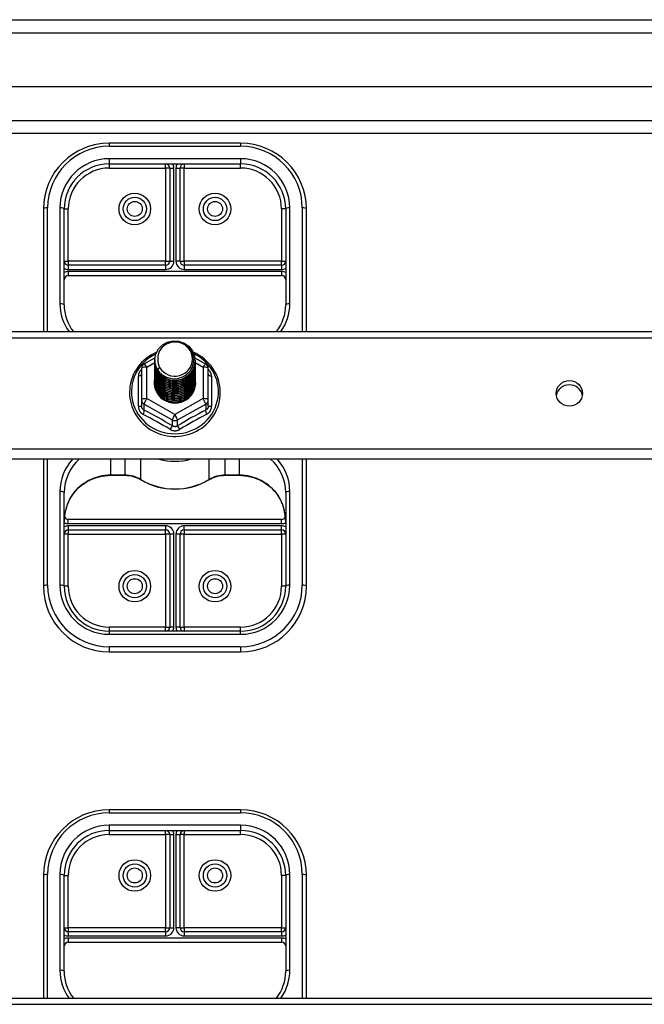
# Model space of a CAD drawing. Header units: inches. Extents: x 48.1 to 120.1, y 31.5 to 55.7.
# Tile 38 of 82: x 69.4 to 74.1, y 47.1 to 54.6. Entities that reach past the tile are written whole.
import ezdxf

# ---------------------------------------------------------------- set-up
doc = ezdxf.new("R2010")
doc.units = ezdxf.units.IN
doc.header["$MEASUREMENT"] = 0
doc.layers.add('Visible Edges(ANSI)', color=7, linetype='Continuous', lineweight=25)
doc.layers.add('Visible Tangent Edges(ANSI)', color=7, linetype='Continuous', lineweight=25)

msp = doc.modelspace()

# ---------------------------------------------------------------- linework, layer by layer
at = {"layer": 'Visible Edges(ANSI)'}
for p, q in [((48.1528, 54.601), (119.1877, 54.601)), ((119.3452, 54.0892), (48.7625, 54.0892)), ((119.1567, 53.7349), (48.951, 53.7349)), ((71.0538, 53.6611), (70.0538, 53.6611)), ((70.0538, 53.5036), (71.0538, 53.5036)), ((70.5145, 53.4721), (70.5145, 52.7639)), ((70.5932, 52.7639), (70.5932, 53.4721)), ((69.5538, 53.1611), (69.5538, 52.2275)), ((69.7113, 52.4318), (69.7113, 53.1611)), ((71.3963, 53.1611), (71.3963, 52.4318)), ((71.5538, 52.2275), (71.5538, 53.1611)), ((70.483, 52.7325), (69.7428, 52.7325)), ((71.3649, 52.7325), (70.6247, 52.7325)), ((69.7428, 52.6537), (71.3649, 52.6537)), ((64.5538, 52.2275), (118.5538, 52.2275)), ((70.3201, 51.9823), (70.401, 52.0275)), ((70.4003, 52.0125), (70.4003, 52.0129)), ((70.4003, 51.9999), (70.4003, 52.0003)), ((70.7058, 52.0279), (70.7876, 51.9823)), ((70.7074, 52.0062), (70.7074, 52.0066)), ((70.7074, 51.9937), (70.7074, 51.9941)), ((70.2999, 51.9479), (70.2999, 51.7083)), ((70.4003, 51.9874), (70.4003, 51.9878)), ((70.4003, 51.9748), (70.4003, 51.9753)), ((70.4003, 51.9623), (70.4003, 51.9627)), ((70.4003, 51.9498), (70.4003, 51.9502)), ((70.4003, 51.9372), (70.4003, 51.9376)), ((70.4003, 51.9247), (70.4003, 51.9251)), ((70.7074, 51.9811), (70.7074, 51.9815)), ((70.7074, 51.9686), (70.7074, 51.969)), ((70.7074, 51.956), (70.7074, 51.9564)), ((70.7074, 51.9435), (70.7074, 51.9439)), ((70.7074, 51.931), (70.7074, 51.9314)), ((70.7074, 51.9184), (70.7074, 51.9188)), ((70.8078, 51.7083), (70.8078, 51.9479)), ((70.4003, 51.9122), (70.4003, 51.9126)), ((70.4003, 51.8996), (70.4003, 51.9)), ((70.4003, 51.8871), (70.4003, 51.8875)), ((70.4003, 51.8745), (70.4003, 51.8749)), ((70.4003, 51.862), (70.4003, 51.8624)), ((70.4003, 51.8495), (70.4003, 51.8499)), ((70.7074, 51.9059), (70.7074, 51.9063)), ((70.7074, 51.8933), (70.7074, 51.8938)), ((70.7074, 51.8808), (70.7074, 51.8812)), ((70.7074, 51.8683), (70.7074, 51.8687)), ((70.7074, 51.8557), (70.7074, 51.8561)), ((70.7074, 51.8432), (70.7074, 51.8436)), ((70.4003, 51.8369), (70.4003, 51.8373)), ((70.2999, 51.7083), (70.2999, 51.6635)), ((70.5351, 51.6924), (70.5341, 51.6868)), ((70.8078, 51.6635), (70.8078, 51.7083)), ((118.5538, 51.2564), (64.5538, 51.2564)), ((69.5538, 51.2564), (69.5538, 50.291)), ((71.5538, 50.291), (71.5538, 51.2564)), ((70.0656, 51.1345), (70.1717, 51.1345)), ((70.9359, 51.1345), (71.042, 51.1345)), ((69.7113, 50.291), (69.7113, 51.0042)), ((71.3963, 51.0042), (71.3963, 50.291)), ((71.3649, 50.7984), (69.7428, 50.7984)), ((69.7428, 50.7196), (70.483, 50.7196)), ((70.6247, 50.7196), (71.3649, 50.7196)), ((70.5145, 50.6881), (70.5145, 49.98)), ((70.5932, 49.98), (70.5932, 50.6881)), ((71.0538, 49.9485), (70.0538, 49.9485)), ((70.0538, 49.791), (71.0538, 49.791)), ((71.0538, 48.5901), (70.0538, 48.5901)), ((70.0538, 48.4326), (71.0538, 48.4326)), ((70.5145, 48.4011), (70.5145, 47.6929)), ((70.5932, 47.6929), (70.5932, 48.4011)), ((69.5538, 48.0901), (69.5538, 47.1565)), ((69.7113, 47.3608), (69.7113, 48.0901)), ((71.3963, 48.0901), (71.3963, 47.3608)), ((71.5538, 47.1565), (71.5538, 48.0901)), ((70.483, 47.6615), (69.7428, 47.6615)), ((71.3649, 47.6615), (70.6247, 47.6615)), ((69.7428, 47.5827), (71.3649, 47.5827)), ((64.5538, 47.1565), (118.5538, 47.1565))]:
    msp.add_line(p, q, dxfattribs=at)
at = {"layer": 'Visible Edges(ANSI)', "flags": 128}
for points in [[(69.7113, 52.4318), (69.7124, 52.4045), (69.7159, 52.3774), (69.7215, 52.3506), (69.7293, 52.3243), (69.7394, 52.2987), (69.7515, 52.2739), (69.7656, 52.2501), (69.7817, 52.2275)], [(71.326, 52.2275), (71.342, 52.2501), (71.3562, 52.2739), (71.3683, 52.2987), (71.3783, 52.3243), (71.3862, 52.3506), (71.3918, 52.3774), (71.3952, 52.4045), (71.3963, 52.4318)], [(70.4212, 51.9391), (70.4048, 51.9777), (70.4004, 52.0192), (70.4085, 52.0601), (70.4283, 52.0972), (70.4584, 52.1274), (70.4961, 52.1481), (70.5385, 52.1577), (70.5821, 52.1553), (70.6235, 52.1411), (70.6592, 52.1162), (70.6864, 52.0826), (70.7029, 52.0428), (70.7072, 52.0002), (70.6992, 51.9581), (70.6794, 51.9199), (70.6494, 51.8886), (70.6117, 51.8667), (70.5693, 51.8559), (70.5256, 51.8571), (70.4843, 51.8702), (70.4485, 51.8939), (70.4213, 51.9264), (70.4048, 51.9649), (70.4004, 52.0064)], [(70.4398, 51.9145), (70.4626, 51.8957), (70.4887, 51.8815), (70.5173, 51.8726), (70.5472, 51.8694), (70.5771, 51.872), (70.606, 51.8803), (70.6326, 51.8941), (70.6558, 51.9128), (70.6746, 51.9356), (70.6883, 51.9617), (70.6961, 51.99), (70.6978, 52.0192), (70.6933, 52.0481), (70.6826, 52.0755), (70.6663, 52.1001), (70.6451, 52.1208), (70.6198, 52.1367), (70.5917, 52.147), (70.5619, 52.1512), (70.532, 52.1492), (70.5033, 52.1409), (70.4773, 52.1267), (70.4551, 52.1074), (70.438, 52.0838)], [(70.4124, 52.0699), (70.3917, 52.06), (70.3716, 52.0488), (70.3524, 52.0364), (70.3341, 52.0227), (70.3168, 52.0079), (70.3005, 51.9919), (70.2854, 51.975), (70.2715, 51.9571), (70.2588, 51.9383), (70.2474, 51.9187), (70.2375, 51.8984), (70.2289, 51.8775), (70.2218, 51.8562), (70.2162, 51.8343), (70.2122, 51.8122), (70.2097, 51.7899), (70.2087, 51.7674), (70.2093, 51.7449), (70.2114, 51.7225), (70.2151, 51.7003), (70.2203, 51.6784), (70.227, 51.6569), (70.2352, 51.6359), (70.2448, 51.6155), (70.2559, 51.5957), (70.2682, 51.5767), (70.2818, 51.5586), (70.2967, 51.5414), (70.3127, 51.5252), (70.3297, 51.5101), (70.3478, 51.4961), (70.3668, 51.4834), (70.3866, 51.4719), (70.4072, 51.4617), (70.4284, 51.4529), (70.4502, 51.4454), (70.4724, 51.4394), (70.495, 51.4349), (70.5179, 51.4318), (70.5409, 51.4302), (70.5639, 51.4301), (70.587, 51.4315), (70.6098, 51.4344), (70.6325, 51.4388), (70.6547, 51.4446), (70.6766, 51.4518), (70.6979, 51.4605), (70.7185, 51.4705), (70.7384, 51.4819), (70.7575, 51.4945), (70.7757, 51.5083), (70.7929, 51.5233), (70.8091, 51.5393), (70.8241, 51.5564), (70.8378, 51.5744), (70.8504, 51.5933), (70.8615, 51.613), (70.8713, 51.6333), (70.8797, 51.6543), (70.8866, 51.6757), (70.892, 51.6976), (70.8959, 51.7198), (70.8982, 51.7421), (70.899, 51.7646)], [(70.438, 52.0838), (70.4367, 52.0813), (70.4355, 52.0787), (70.4343, 52.0762), (70.4332, 52.0736), (70.4322, 52.071), (70.4312, 52.0683), (70.4303, 52.0657), (70.4294, 52.063), (70.4286, 52.0603), (70.4279, 52.0576), (70.4272, 52.0548), (70.4266, 52.0521), (70.426, 52.0493), (70.4255, 52.0466), (70.4251, 52.0438), (70.4247, 52.041), (70.4244, 52.0382), (70.4242, 52.0354), (70.424, 52.0326), (70.4239, 52.0298), (70.4238, 52.027), (70.4239, 52.0242), (70.424, 52.0214), (70.4241, 52.0186)], [(70.899, 51.7646), (70.8981, 51.7888), (70.8954, 51.8129), (70.8909, 51.8368), (70.8846, 51.8602), (70.8766, 51.8832), (70.8669, 51.9055), (70.8556, 51.9271), (70.8427, 51.9478), (70.8283, 51.9675), (70.8124, 51.9862), (70.7953, 52.0037), (70.7768, 52.02), (70.7573, 52.035), (70.7366, 52.0485), (70.715, 52.0605), (70.6926, 52.071)], [(70.4003, 52.0125), (70.4004, 52.008), (70.4006, 52.0035), (70.4009, 51.999), (70.4014, 51.9946), (70.4021, 51.9902), (70.4029, 51.9857), (70.4038, 51.9814), (70.4049, 51.977), (70.4061, 51.9727), (70.4074, 51.9684), (70.4089, 51.9641), (70.4105, 51.9599), (70.4123, 51.9558), (70.4141, 51.9517), (70.4162, 51.9476), (70.4183, 51.9437), (70.4206, 51.9398), (70.423, 51.9359), (70.4255, 51.9321), (70.4281, 51.9284), (70.4309, 51.9248), (70.4337, 51.9213), (70.4367, 51.9178), (70.4398, 51.9145)], [(70.4003, 51.9999), (70.4016, 51.9808), (70.4055, 51.962), (70.412, 51.9439), (70.4209, 51.9267), (70.432, 51.9108), (70.4453, 51.8965), (70.4604, 51.884), (70.4771, 51.8734), (70.4951, 51.8651), (70.5141, 51.8591), (70.5338, 51.8556), (70.5538, 51.8546), (70.5739, 51.8561), (70.5936, 51.8602), (70.6126, 51.8667), (70.6306, 51.8755), (70.6473, 51.8866), (70.6624, 51.8996), (70.6756, 51.9145), (70.6868, 51.9309), (70.6957, 51.9486), (70.7021, 51.9672), (70.7061, 51.9865), (70.7074, 52.0062)], [(70.4003, 51.9874), (70.4016, 51.9683), (70.4055, 51.9495), (70.412, 51.9313), (70.4209, 51.9142), (70.432, 51.8983), (70.4453, 51.884), (70.4604, 51.8714), (70.4771, 51.8609), (70.4951, 51.8526), (70.5141, 51.8466), (70.5338, 51.843), (70.5538, 51.842), (70.5739, 51.8436), (70.5936, 51.8476), (70.6126, 51.8541), (70.6306, 51.863), (70.6473, 51.874), (70.6624, 51.8871), (70.6756, 51.902), (70.6868, 51.9184), (70.6957, 51.936), (70.7021, 51.9547), (70.7061, 51.974), (70.7074, 51.9937)], [(70.7072, 52.0001), (70.7067, 51.9799), (70.7034, 51.96), (70.6974, 51.9407), (70.6888, 51.9223), (70.6778, 51.9052), (70.6645, 51.8897), (70.6493, 51.876), (70.6323, 51.8644), (70.614, 51.8551), (70.5945, 51.8483), (70.5743, 51.844), (70.5537, 51.8425), (70.5332, 51.8435), (70.513, 51.8473), (70.4935, 51.8536), (70.4752, 51.8623), (70.4582, 51.8734), (70.443, 51.8866), (70.4298, 51.9016), (70.4188, 51.9181), (70.4102, 51.936), (70.4042, 51.9548), (70.4009, 51.9742), (70.4004, 51.9939)], [(70.4241, 52.0186), (70.424, 52.0158), (70.4239, 52.013), (70.4239, 52.0102), (70.424, 52.0074), (70.4241, 52.0046), (70.4243, 52.0018), (70.4245, 51.999), (70.4248, 51.9962), (70.4252, 51.9935), (70.4257, 51.9907), (70.4262, 51.9879), (70.4267, 51.9852), (70.4274, 51.9824), (70.4281, 51.9797), (70.4288, 51.977), (70.4296, 51.9743), (70.4305, 51.9716), (70.4315, 51.969), (70.4325, 51.9663), (70.4335, 51.9637), (70.4346, 51.9611), (70.4358, 51.9586), (70.437, 51.956), (70.4383, 51.9535)], [(70.4003, 51.9748), (70.4016, 51.9557), (70.4055, 51.9369), (70.412, 51.9188), (70.4209, 51.9016), (70.432, 51.8858), (70.4453, 51.8714), (70.4604, 51.8589), (70.4771, 51.8483), (70.4951, 51.84), (70.5141, 51.834), (70.5338, 51.8305), (70.5538, 51.8295), (70.5739, 51.831), (70.5936, 51.8351), (70.6126, 51.8416), (70.6306, 51.8504), (70.6473, 51.8615), (70.6624, 51.8746), (70.6756, 51.8894), (70.6868, 51.9058), (70.6957, 51.9235), (70.7021, 51.9422), (70.7061, 51.9615), (70.7074, 51.9811)], [(70.4003, 51.9623), (70.4016, 51.9432), (70.4055, 51.9244), (70.412, 51.9063), (70.4209, 51.8891), (70.432, 51.8732), (70.4453, 51.8589), (70.4604, 51.8463), (70.4771, 51.8358), (70.4951, 51.8275), (70.5141, 51.8215), (70.5338, 51.818), (70.5538, 51.817), (70.5739, 51.8185), (70.5936, 51.8225), (70.6126, 51.829), (70.6306, 51.8379), (70.6473, 51.849), (70.6624, 51.862), (70.6756, 51.8769), (70.6868, 51.8933), (70.6957, 51.911), (70.7021, 51.9296), (70.7061, 51.9489), (70.7074, 51.9686)], [(70.4003, 51.9498), (70.4016, 51.9306), (70.4055, 51.9119), (70.412, 51.8937), (70.4209, 51.8766), (70.432, 51.8607), (70.4453, 51.8463), (70.4604, 51.8338), (70.4771, 51.8233), (70.4951, 51.8149), (70.5141, 51.809), (70.5338, 51.8054), (70.5538, 51.8044), (70.5739, 51.806), (70.5936, 51.81), (70.6126, 51.8165), (70.6306, 51.8254), (70.6473, 51.8364), (70.6624, 51.8495), (70.6756, 51.8643), (70.6868, 51.8808), (70.6957, 51.8984), (70.7021, 51.9171), (70.7061, 51.9364), (70.7074, 51.956)], [(70.4003, 51.9372), (70.4016, 51.9181), (70.4055, 51.8993), (70.412, 51.8812), (70.4209, 51.864), (70.432, 51.8481), (70.4453, 51.8338), (70.4604, 51.8213), (70.4771, 51.8107), (70.4951, 51.8024), (70.5141, 51.7964), (70.5338, 51.7929), (70.5538, 51.7919), (70.5739, 51.7934), (70.5936, 51.7975), (70.6126, 51.804), (70.6306, 51.8128), (70.6473, 51.8239), (70.6624, 51.8369), (70.6756, 51.8518), (70.6868, 51.8682), (70.6957, 51.8859), (70.7021, 51.9045), (70.7061, 51.9239), (70.7074, 51.9435)], [(70.4003, 51.9247), (70.4016, 51.9056), (70.4055, 51.8868), (70.412, 51.8687), (70.4209, 51.8515), (70.432, 51.8356), (70.4453, 51.8213), (70.4604, 51.8087), (70.4771, 51.7982), (70.4951, 51.7899), (70.5141, 51.7839), (70.5338, 51.7804), (70.5538, 51.7793), (70.5739, 51.7809), (70.5936, 51.7849), (70.6126, 51.7914), (70.6306, 51.8003), (70.6473, 51.8113), (70.6624, 51.8244), (70.6756, 51.8393), (70.6868, 51.8557), (70.6957, 51.8734), (70.7021, 51.892), (70.7061, 51.9113), (70.7074, 51.931)], [(70.4003, 51.9122), (70.4016, 51.893), (70.4055, 51.8742), (70.412, 51.8561), (70.4209, 51.839), (70.432, 51.8231), (70.4453, 51.8087), (70.4604, 51.7962), (70.4771, 51.7857), (70.4951, 51.7773), (70.5141, 51.7713), (70.5338, 51.7678), (70.5538, 51.7668), (70.5739, 51.7683), (70.5936, 51.7724), (70.6126, 51.7789), (70.6306, 51.7877), (70.6473, 51.7988), (70.6624, 51.8119), (70.6756, 51.8267), (70.6868, 51.8431), (70.6957, 51.8608), (70.7021, 51.8795), (70.7061, 51.8988), (70.7074, 51.9184)], [(70.7072, 51.9876), (70.7067, 51.9674), (70.7034, 51.9475), (70.6974, 51.9281), (70.6888, 51.9098), (70.6778, 51.8926), (70.6645, 51.8771), (70.6493, 51.8634), (70.6323, 51.8519), (70.614, 51.8426), (70.5945, 51.8358), (70.5743, 51.8315), (70.5537, 51.8299), (70.5332, 51.831), (70.513, 51.8347), (70.4935, 51.841), (70.4752, 51.8498), (70.4582, 51.8609), (70.443, 51.874), (70.4298, 51.889), (70.4188, 51.9056), (70.4102, 51.9235), (70.4042, 51.9423), (70.4009, 51.9617), (70.4004, 51.9813)], [(70.7072, 51.975), (70.7067, 51.9549), (70.7034, 51.9349), (70.6974, 51.9156), (70.6888, 51.8972), (70.6778, 51.8801), (70.6645, 51.8646), (70.6493, 51.8509), (70.6323, 51.8393), (70.614, 51.83), (70.5945, 51.8232), (70.5743, 51.819), (70.5537, 51.8174), (70.5332, 51.8185), (70.513, 51.8222), (70.4935, 51.8285), (70.4752, 51.8373), (70.4582, 51.8483), (70.443, 51.8615), (70.4298, 51.8765), (70.4188, 51.8931), (70.4102, 51.9109), (70.4042, 51.9297), (70.4009, 51.9491), (70.4004, 51.9688)], [(70.7072, 51.9625), (70.7067, 51.9423), (70.7034, 51.9224), (70.6974, 51.9031), (70.6888, 51.8847), (70.6778, 51.8676), (70.6645, 51.852), (70.6493, 51.8384), (70.6323, 51.8268), (70.614, 51.8175), (70.5945, 51.8107), (70.5743, 51.8064), (70.5537, 51.8048), (70.5332, 51.8059), (70.513, 51.8096), (70.4935, 51.816), (70.4752, 51.8247), (70.4582, 51.8358), (70.443, 51.8489), (70.4298, 51.8639), (70.4188, 51.8805), (70.4102, 51.8984), (70.4042, 51.9172), (70.4009, 51.9366), (70.4004, 51.9562)], [(70.7072, 51.95), (70.7067, 51.9298), (70.7034, 51.9098), (70.6974, 51.8905), (70.6888, 51.8721), (70.6778, 51.855), (70.6645, 51.8395), (70.6493, 51.8258), (70.6323, 51.8142), (70.614, 51.805), (70.5945, 51.7981), (70.5743, 51.7939), (70.5537, 51.7923), (70.5332, 51.7934), (70.513, 51.7971), (70.4935, 51.8034), (70.4752, 51.8122), (70.4582, 51.8232), (70.443, 51.8364), (70.4298, 51.8514), (70.4188, 51.868), (70.4102, 51.8858), (70.4042, 51.9046), (70.4009, 51.9241), (70.4004, 51.9437)], [(70.7072, 51.9374), (70.7067, 51.9172), (70.7034, 51.8973), (70.6974, 51.878), (70.6888, 51.8596), (70.6778, 51.8425), (70.6645, 51.827), (70.6493, 51.8133), (70.6323, 51.8017), (70.614, 51.7924), (70.5945, 51.7856), (70.5743, 51.7814), (70.5537, 51.7798), (70.5332, 51.7808), (70.513, 51.7846), (70.4935, 51.7909), (70.4752, 51.7996), (70.4582, 51.8107), (70.443, 51.8239), (70.4298, 51.8389), (70.4188, 51.8555), (70.4102, 51.8733), (70.4042, 51.8921), (70.4009, 51.9115), (70.4004, 51.9312)], [(70.7072, 51.9249), (70.7067, 51.9047), (70.7034, 51.8848), (70.6974, 51.8654), (70.6888, 51.8471), (70.6778, 51.83), (70.6645, 51.8144), (70.6493, 51.8007), (70.6323, 51.7892), (70.614, 51.7799), (70.5945, 51.7731), (70.5743, 51.7688), (70.5537, 51.7672), (70.5332, 51.7683), (70.513, 51.772), (70.4935, 51.7783), (70.4752, 51.7871), (70.4582, 51.7982), (70.443, 51.8113), (70.4298, 51.8263), (70.4188, 51.8429), (70.4102, 51.8608), (70.4042, 51.8796), (70.4009, 51.899), (70.4004, 51.9186)], [(70.4383, 51.9535), (70.4376, 51.9529), (70.4369, 51.9523), (70.4362, 51.9517), (70.4355, 51.9511), (70.4348, 51.9505), (70.434, 51.9499), (70.4333, 51.9493), (70.4326, 51.9487), (70.4319, 51.9481), (70.4312, 51.9475), (70.4305, 51.9469), (70.4298, 51.9463), (70.429, 51.9457), (70.4283, 51.9451), (70.4276, 51.9445), (70.4269, 51.9439), (70.4262, 51.9433), (70.4255, 51.9427), (70.4248, 51.9421), (70.424, 51.9415), (70.4233, 51.9409), (70.4226, 51.9403), (70.4219, 51.9397), (70.4212, 51.9391)], [(70.4003, 51.8996), (70.4016, 51.8805), (70.4055, 51.8617), (70.412, 51.8436), (70.4209, 51.8264), (70.432, 51.8105), (70.4453, 51.7962), (70.4604, 51.7836), (70.4771, 51.7731), (70.4951, 51.7648), (70.5141, 51.7588), (70.5338, 51.7553), (70.5538, 51.7543), (70.5739, 51.7558), (70.5936, 51.7599), (70.6126, 51.7664), (70.6306, 51.7752), (70.6473, 51.7863), (70.6624, 51.7993), (70.6756, 51.8142), (70.6868, 51.8306), (70.6957, 51.8483), (70.7021, 51.8669), (70.7061, 51.8862), (70.7074, 51.9059)], [(70.4003, 51.8871), (70.4016, 51.868), (70.4055, 51.8492), (70.412, 51.831), (70.4209, 51.8139), (70.432, 51.798), (70.4453, 51.7837), (70.4604, 51.7711), (70.4771, 51.7606), (70.4951, 51.7523), (70.5141, 51.7463), (70.5338, 51.7427), (70.5538, 51.7417), (70.5739, 51.7433), (70.5936, 51.7473), (70.6126, 51.7538), (70.6306, 51.7627), (70.6473, 51.7737), (70.6624, 51.7868), (70.6756, 51.8016), (70.6868, 51.8181), (70.6957, 51.8357), (70.7021, 51.8544), (70.7061, 51.8737), (70.7074, 51.8933)], [(70.4003, 51.8745), (70.4016, 51.8554), (70.4055, 51.8366), (70.412, 51.8185), (70.4209, 51.8013), (70.432, 51.7855), (70.4453, 51.7711), (70.4604, 51.7586), (70.4771, 51.748), (70.4951, 51.7397), (70.5141, 51.7337), (70.5338, 51.7302), (70.5538, 51.7292), (70.5739, 51.7307), (70.5936, 51.7348), (70.6126, 51.7413), (70.6306, 51.7501), (70.6473, 51.7612), (70.6624, 51.7742), (70.6756, 51.7891), (70.6868, 51.8055), (70.6957, 51.8232), (70.7021, 51.8419), (70.7061, 51.8612), (70.7074, 51.8808)], [(70.4003, 51.862), (70.4016, 51.8429), (70.4055, 51.8241), (70.412, 51.806), (70.4209, 51.7888), (70.432, 51.7729), (70.4453, 51.7586), (70.4604, 51.746), (70.4771, 51.7355), (70.4951, 51.7272), (70.5141, 51.7212), (70.5338, 51.7177), (70.5538, 51.7167), (70.5739, 51.7182), (70.5936, 51.7222), (70.6126, 51.7287), (70.6306, 51.7376), (70.6473, 51.7486), (70.6624, 51.7617), (70.6756, 51.7766), (70.6868, 51.793), (70.6957, 51.8107), (70.7021, 51.8293), (70.7061, 51.8486), (70.7074, 51.8683)], [(70.4003, 51.8495), (70.4016, 51.8303), (70.4055, 51.8116), (70.412, 51.7934), (70.4209, 51.7763), (70.432, 51.7604), (70.4453, 51.746), (70.4604, 51.7335), (70.4771, 51.723), (70.4951, 51.7146), (70.5141, 51.7087), (70.5338, 51.7051), (70.5538, 51.7041), (70.5739, 51.7056), (70.5936, 51.7097), (70.6126, 51.7162), (70.6306, 51.7251), (70.6473, 51.7361), (70.6624, 51.7492), (70.6756, 51.764), (70.6868, 51.7804), (70.6957, 51.7981), (70.7021, 51.8168), (70.7061, 51.8361), (70.7074, 51.8557)], [(70.4003, 51.8369), (70.4016, 51.8178), (70.4055, 51.799), (70.412, 51.7809), (70.4209, 51.7637), (70.432, 51.7478), (70.4453, 51.7335), (70.4604, 51.721), (70.4771, 51.7104), (70.4951, 51.7021), (70.5141, 51.6961), (70.5338, 51.6926), (70.5538, 51.6916), (70.5739, 51.6931), (70.5936, 51.6972), (70.6126, 51.7037), (70.6306, 51.7125), (70.6473, 51.7236), (70.6624, 51.7366), (70.6756, 51.7515), (70.6868, 51.7679), (70.6957, 51.7856), (70.7021, 51.8042), (70.7061, 51.8235), (70.7074, 51.8432)], [(70.7072, 51.9124), (70.7067, 51.8922), (70.7034, 51.8722), (70.6974, 51.8529), (70.6888, 51.8345), (70.6778, 51.8174), (70.6645, 51.8019), (70.6493, 51.7882), (70.6323, 51.7766), (70.614, 51.7673), (70.5945, 51.7605), (70.5743, 51.7563), (70.5537, 51.7547), (70.5332, 51.7558), (70.513, 51.7595), (70.4935, 51.7658), (70.4752, 51.7746), (70.4582, 51.7856), (70.443, 51.7988), (70.4298, 51.8138), (70.4188, 51.8304), (70.4102, 51.8482), (70.4042, 51.867), (70.4009, 51.8864), (70.4004, 51.9061)], [(70.7072, 51.8998), (70.7067, 51.8796), (70.7034, 51.8597), (70.6974, 51.8404), (70.6888, 51.822), (70.6778, 51.8049), (70.6645, 51.7893), (70.6493, 51.7757), (70.6323, 51.7641), (70.614, 51.7548), (70.5945, 51.748), (70.5743, 51.7437), (70.5537, 51.7421), (70.5332, 51.7432), (70.513, 51.747), (70.4935, 51.7533), (70.4752, 51.762), (70.4582, 51.7731), (70.443, 51.7862), (70.4298, 51.8013), (70.4188, 51.8178), (70.4102, 51.8357), (70.4042, 51.8545), (70.4009, 51.8739), (70.4004, 51.8935)], [(70.7072, 51.8873), (70.7067, 51.8671), (70.7034, 51.8472), (70.6974, 51.8278), (70.6888, 51.8094), (70.6778, 51.7923), (70.6645, 51.7768), (70.6493, 51.7631), (70.6323, 51.7515), (70.614, 51.7423), (70.5945, 51.7354), (70.5743, 51.7312), (70.5537, 51.7296), (70.5332, 51.7307), (70.513, 51.7344), (70.4935, 51.7407), (70.4752, 51.7495), (70.4582, 51.7606), (70.443, 51.7737), (70.4298, 51.7887), (70.4188, 51.8053), (70.4102, 51.8232), (70.4042, 51.842), (70.4009, 51.8614), (70.4004, 51.881)], [(70.7072, 51.8747), (70.7067, 51.8546), (70.7034, 51.8346), (70.6974, 51.8153), (70.6888, 51.7969), (70.6778, 51.7798), (70.6645, 51.7643), (70.6493, 51.7506), (70.6323, 51.739), (70.614, 51.7297), (70.5945, 51.7229), (70.5743, 51.7187), (70.5537, 51.7171), (70.5332, 51.7181), (70.513, 51.7219), (70.4935, 51.7282), (70.4752, 51.7369), (70.4582, 51.748), (70.443, 51.7612), (70.4298, 51.7762), (70.4188, 51.7928), (70.4102, 51.8106), (70.4042, 51.8294), (70.4009, 51.8488), (70.4004, 51.8685)], [(70.7072, 51.8622), (70.7067, 51.842), (70.7034, 51.8221), (70.6974, 51.8027), (70.6888, 51.7844), (70.6778, 51.7673), (70.6645, 51.7517), (70.6493, 51.7381), (70.6323, 51.7265), (70.614, 51.7172), (70.5945, 51.7104), (70.5743, 51.7061), (70.5537, 51.7045), (70.5332, 51.7056), (70.513, 51.7093), (70.4935, 51.7156), (70.4752, 51.7244), (70.4582, 51.7355), (70.443, 51.7486), (70.4298, 51.7636), (70.4188, 51.7802), (70.4102, 51.7981), (70.4042, 51.8169), (70.4009, 51.8363), (70.4004, 51.8559)], [(70.7072, 51.8497), (70.7067, 51.8295), (70.7034, 51.8095), (70.6974, 51.7902), (70.6888, 51.7718), (70.6778, 51.7547), (70.6645, 51.7392), (70.6493, 51.7255), (70.6323, 51.7139), (70.614, 51.7046), (70.5945, 51.6978), (70.5743, 51.6936), (70.5537, 51.692), (70.5332, 51.6931), (70.513, 51.6968), (70.4935, 51.7031), (70.4752, 51.7119), (70.4582, 51.7229), (70.443, 51.7361), (70.4298, 51.7511), (70.4188, 51.7677), (70.4102, 51.7855), (70.4042, 51.8043), (70.4009, 51.8237), (70.4004, 51.8434)], [(70.5341, 51.6868), (70.5272, 51.6879), (70.5203, 51.6894), (70.5136, 51.6911), (70.5069, 51.6931), (70.5003, 51.6953), (70.4939, 51.6979), (70.4876, 51.7007), (70.4814, 51.7039), (70.4753, 51.7073), (70.4694, 51.7109), (70.4637, 51.7148), (70.4582, 51.7189), (70.4529, 51.7233), (70.4478, 51.7279), (70.443, 51.7327), (70.4383, 51.7377), (70.4339, 51.7429), (70.4298, 51.7484), (70.4259, 51.754), (70.4223, 51.7597), (70.4189, 51.7656), (70.4159, 51.7716), (70.4131, 51.7778), (70.4106, 51.7841)], [(69.7689, 50.9796), (69.7814, 50.9969), (69.7951, 51.0135), (69.8098, 51.0292), (69.8254, 51.044), (69.842, 51.0579), (69.8595, 51.0707), (69.8777, 51.0825), (69.8967, 51.0932), (69.9164, 51.1027), (69.9366, 51.1111), (69.9573, 51.1182), (69.9785, 51.124), (70, 51.1286), (70.0217, 51.1319), (70.0436, 51.1339), (70.0656, 51.1345)], [(70.1717, 51.1345), (70.1881, 51.134), (70.2044, 51.1323), (70.2205, 51.1296), (70.2364, 51.1258), (70.252, 51.121), (70.2672, 51.1151), (70.2819, 51.1083), (70.2961, 51.1005)], [(70.2961, 51.1005), (70.3256, 51.0842), (70.3561, 51.07), (70.3876, 51.0578), (70.4199, 51.0478), (70.4528, 51.04), (70.4862, 51.0343), (70.52, 51.031), (70.5538, 51.0298), (70.5877, 51.031), (70.6214, 51.0343), (70.6548, 51.04), (70.6877, 51.0478), (70.72, 51.0578), (70.7515, 51.07), (70.7821, 51.0842), (70.8116, 51.1005)], [(70.8116, 51.1005), (70.8258, 51.1083), (70.8405, 51.1151), (70.8557, 51.121), (70.8713, 51.1258), (70.8871, 51.1296), (70.9033, 51.1323), (70.9196, 51.134), (70.9359, 51.1345)], [(71.042, 51.1345), (71.064, 51.1339), (71.0859, 51.1319), (71.1077, 51.1286), (71.1292, 51.124), (71.1503, 51.1182), (71.1711, 51.1111), (71.1913, 51.1027), (71.2109, 51.0932), (71.2299, 51.0825), (71.2482, 51.0707), (71.2656, 51.0579), (71.2822, 51.044), (71.2979, 51.0292), (71.3126, 51.0135), (71.3262, 50.9969), (71.3388, 50.9796)], [(69.7689, 50.9796), (69.762, 50.9688), (69.7554, 50.9575), (69.7436, 50.9338), (69.7337, 50.909), (69.7256, 50.8834), (69.7193, 50.8572), (69.7148, 50.8306), (69.7122, 50.8037), (69.7113, 50.7769)], [(71.3963, 50.7769), (71.3955, 50.8037), (71.3928, 50.8306), (71.3883, 50.8572), (71.3821, 50.8834), (71.374, 50.909), (71.364, 50.9338), (71.3522, 50.9575), (71.3457, 50.9688), (71.3388, 50.9796)], [(69.7113, 47.3608), (69.7124, 47.3335), (69.7159, 47.3064), (69.7215, 47.2796), (69.7293, 47.2533), (69.7394, 47.2277), (69.7515, 47.2029), (69.7656, 47.1791), (69.7817, 47.1565)], [(71.326, 47.1565), (71.342, 47.1791), (71.3562, 47.2029), (71.3683, 47.2277), (71.3783, 47.2533), (71.3862, 47.2796), (71.3918, 47.3064), (71.3952, 47.3335), (71.3963, 47.3608)]]:
    msp.add_lwpolyline(points, dxfattribs=at)
at = {"layer": 'Visible Edges(ANSI)'}
for centre in [(70.2487, 53.1611), (70.8589, 53.1611), (70.2487, 50.291), (70.8589, 50.291), (70.2487, 48.0901), (70.8589, 48.0901)]:
    msp.add_circle(centre, 0.0886, dxfattribs=at)
for centre, radius, start, end in [((70.0538, 53.1611), 0.5, 90, 180), ((71.0538, 53.1611), 0.5, 0, 90), ((70.0538, 53.1611), 0.3425, 90, 180), ((70.483, 53.4721), 0.0315, 0, 90), ((70.6247, 53.4721), 0.0315, 90, 180), ((71.0538, 53.1611), 0.3425, 0, 90), ((69.7428, 52.7639), 0.0315, 180, 270), ((70.483, 52.7639), 0.0315, 270, 0), ((70.6247, 52.7639), 0.0315, 180, 270), ((71.3649, 52.7639), 0.0315, 270, 0), ((69.7428, 52.6222), 0.0315, 90, 180), ((71.3649, 52.6222), 0.0315, 0, 90), ((70.3393, 51.9479), 0.0394, 119.17447, 180), ((70.7684, 51.9479), 0.0394, 0, 60.82553), ((69.7428, 50.8299), 0.0315, 201.14813, 270), ((71.3649, 50.8299), 0.0315, 270, 338.85185), ((69.7428, 50.6881), 0.0315, 90, 180), ((70.483, 50.6881), 0.0315, 0, 90), ((70.6247, 50.6881), 0.0315, 90, 180), ((71.3649, 50.6881), 0.0315, 0, 90), ((70.0538, 50.291), 0.5, 180, 270), ((70.0538, 50.291), 0.3425, 180, 270), ((71.0538, 50.291), 0.3425, 270, 0), ((71.0538, 50.291), 0.5, 270, 0), ((70.483, 49.98), 0.0315, 270, 0), ((70.6247, 49.98), 0.0315, 180, 270), ((70.0538, 48.0901), 0.5, 90, 180), ((71.0538, 48.0901), 0.5, 0, 90), ((70.0538, 48.0901), 0.3425, 90, 180), ((70.483, 48.4011), 0.0315, 0, 90), ((70.6247, 48.4011), 0.0315, 90, 180), ((71.0538, 48.0901), 0.3425, 0, 90), ((69.7428, 47.6929), 0.0315, 180, 270), ((70.483, 47.6929), 0.0315, 270, 0), ((70.6247, 47.6929), 0.0315, 180, 270), ((71.3649, 47.6929), 0.0315, 270, 0), ((69.7428, 47.5512), 0.0315, 90, 180), ((71.3649, 47.5512), 0.0315, 0, 90)]:
    msp.add_arc(centre, radius, start, end, dxfattribs=at)
for centre, major_axis, start_param, end_param in [((70.5538, 52.0189), (0.1339, 0), 3.671471, 8.899926), ((70.5538, 52.0139), (0.1535, 0), 3.669461, 3.875388), ((70.5538, 51.8381), (-0.1585, 0), 6.033204, 9.676411), ((73.5538, 51.726), (0.1005, 0), 0.164597, 2.976995)]:
    msp.add_ellipse(centre, major_axis=major_axis, ratio=0.966998, start_param=start_param, end_param=end_param, dxfattribs=at)
msp.add_ellipse((73.5538, 51.7579), major_axis=(-0.1005, 0), ratio=0.966998, dxfattribs=at)
at = {"layer": 'Visible Tangent Edges(ANSI)'}
for p, q in [((48.1528, 54.502), (119.9548, 54.502)), ((48.821, 53.8339), (119.2867, 53.8339)), ((70.0538, 53.6611), (70.0538, 53.6376)), ((70.0538, 53.6376), (71.0538, 53.6376)), ((71.0538, 53.6611), (71.0538, 53.6376)), ((71.0538, 53.5431), (70.0538, 53.5431)), ((70.0538, 53.5431), (70.0538, 53.5036)), ((70.0538, 53.5036), (70.0538, 53.4721)), ((70.483, 53.4721), (70.483, 53.5036)), ((70.6247, 53.5036), (70.6247, 53.4721)), ((71.0538, 53.5431), (71.0538, 53.5036)), ((71.0538, 53.4721), (71.0538, 53.5036)), ((70.0538, 53.4721), (70.483, 53.4721)), ((70.483, 53.4721), (70.483, 52.7639)), ((70.5145, 53.4721), (70.483, 53.4721)), ((70.5145, 53.4721), (70.546, 53.4721)), ((70.546, 52.7639), (70.546, 53.4721)), ((70.5617, 53.4721), (70.5617, 52.7639)), ((70.5617, 53.4721), (70.5932, 53.4721)), ((70.6247, 53.4721), (70.5932, 53.4721)), ((70.6247, 53.4721), (71.0538, 53.4721)), ((70.6247, 52.7639), (70.6247, 53.4721)), ((69.5853, 52.2275), (69.5853, 53.1691)), ((69.6798, 53.1691), (69.6798, 52.4399)), ((69.7113, 53.1611), (69.7428, 53.1611)), ((69.7428, 52.7639), (69.7428, 53.1611)), ((71.3649, 53.1611), (71.3649, 52.7639)), ((71.3963, 53.1611), (71.3649, 53.1611)), ((71.4278, 52.4399), (71.4278, 53.1691)), ((71.5223, 53.1691), (71.5223, 52.2275)), ((69.7113, 52.7639), (69.7428, 52.7639)), ((70.483, 52.7639), (69.7428, 52.7639)), ((69.7428, 52.7639), (69.7428, 52.7325)), ((70.483, 52.7325), (70.483, 52.7639)), ((70.483, 52.7639), (70.5145, 52.7639)), ((70.5145, 52.7639), (70.546, 52.7639)), ((70.5932, 52.7639), (70.5617, 52.7639)), ((70.5932, 52.7639), (70.6247, 52.7639)), ((71.3649, 52.7639), (70.6247, 52.7639)), ((70.6247, 52.7639), (70.6247, 52.7325)), ((71.3649, 52.7639), (71.3963, 52.7639)), ((71.3649, 52.7325), (71.3649, 52.7639)), ((69.7428, 52.7325), (69.7428, 52.701)), ((69.7428, 52.701), (70.483, 52.701)), ((69.7428, 52.6852), (69.7428, 52.6537)), ((71.3649, 52.6852), (69.7428, 52.6852)), ((70.483, 52.7325), (70.483, 52.701)), ((70.6247, 52.7325), (70.6247, 52.701)), ((70.6247, 52.701), (71.3649, 52.701)), ((71.3649, 52.7325), (71.3649, 52.701)), ((71.3649, 52.6852), (71.3649, 52.6537)), ((64.5538, 52.1809), (118.5538, 52.1809)), ((70.3393, 51.9579), (70.4003, 51.992)), ((70.7074, 51.992), (70.7684, 51.9579)), ((70.3393, 51.7183), (70.3393, 51.9579)), ((70.7684, 51.9579), (70.7684, 51.7183)), ((70.2757, 51.6606), (70.2757, 51.8878)), ((70.832, 51.8878), (70.832, 51.6606)), ((70.5538, 51.5985), (70.3393, 51.7183)), ((70.7684, 51.7183), (70.5538, 51.5985)), ((70.3196, 51.6753), (70.5341, 51.5555)), ((70.3196, 51.6305), (70.3196, 51.6753)), ((70.5735, 51.5555), (70.7881, 51.6753)), ((70.7881, 51.6753), (70.7881, 51.6305)), ((70.5341, 51.5555), (70.5341, 51.5107)), ((70.5735, 51.5107), (70.5735, 51.5555)), ((118.5538, 51.3348), (64.5538, 51.3348)), ((69.5853, 50.299), (69.5853, 51.2564)), ((70.0656, 51.1356), (70.0656, 51.2564)), ((70.1717, 51.2564), (70.1717, 51.1356)), ((70.2957, 51.1016), (70.2957, 51.2564)), ((70.812, 51.2564), (70.812, 51.1016)), ((70.9359, 51.1356), (70.9359, 51.2564)), ((71.042, 51.2564), (71.042, 51.1356)), ((71.5223, 51.2564), (71.5223, 50.299)), ((70.0656, 51.1356), (70.0656, 51.1345)), ((70.1717, 51.1356), (70.0656, 51.1356)), ((70.1717, 51.1356), (70.1717, 51.1345)), ((70.9359, 51.1356), (70.9359, 51.1345)), ((71.042, 51.1356), (70.9359, 51.1356)), ((71.042, 51.1356), (71.042, 51.1345)), ((69.6798, 51.0122), (69.6798, 50.299)), ((71.4278, 50.299), (71.4278, 51.0122)), ((69.7428, 50.7669), (69.7428, 50.7984)), ((71.3649, 50.7669), (71.3649, 50.7984)), ((69.7428, 50.7669), (71.3649, 50.7669)), ((70.483, 50.7511), (69.7428, 50.7511)), ((69.7428, 50.7511), (69.7428, 50.7196)), ((69.7428, 50.7196), (69.7428, 50.6881)), ((70.483, 50.7511), (70.483, 50.7196)), ((70.483, 50.6881), (70.483, 50.7196)), ((70.6247, 50.7196), (70.6247, 50.7511)), ((71.3649, 50.7511), (70.6247, 50.7511)), ((70.6247, 50.7196), (70.6247, 50.6881)), ((71.3649, 50.7196), (71.3649, 50.7511)), ((71.3649, 50.6881), (71.3649, 50.7196)), ((69.7428, 50.6881), (69.7113, 50.6881)), ((69.7428, 50.6881), (70.483, 50.6881)), ((69.7428, 50.291), (69.7428, 50.6881)), ((70.483, 50.6881), (70.483, 49.98)), ((70.5145, 50.6881), (70.483, 50.6881)), ((70.546, 50.6881), (70.5145, 50.6881)), ((70.546, 49.98), (70.546, 50.6881)), ((70.5932, 50.6881), (70.5617, 50.6881)), ((70.5617, 50.6881), (70.5617, 49.98)), ((70.6247, 50.6881), (70.5932, 50.6881)), ((70.6247, 50.6881), (71.3649, 50.6881)), ((70.6247, 49.98), (70.6247, 50.6881)), ((71.3649, 50.6881), (71.3649, 50.291)), ((71.3963, 50.6881), (71.3649, 50.6881)), ((69.7428, 50.291), (69.7113, 50.291)), ((71.3963, 50.291), (71.3649, 50.291)), ((70.483, 49.98), (70.0538, 49.98)), ((70.0538, 49.98), (70.0538, 49.9485)), ((70.483, 49.9485), (70.483, 49.98)), ((70.483, 49.98), (70.5145, 49.98)), ((70.546, 49.98), (70.5145, 49.98)), ((70.5932, 49.98), (70.5617, 49.98)), ((70.5932, 49.98), (70.6247, 49.98)), ((71.0538, 49.98), (70.6247, 49.98)), ((70.6247, 49.98), (70.6247, 49.9485)), ((71.0538, 49.9485), (71.0538, 49.98)), ((70.0538, 49.9485), (70.0538, 49.925)), ((70.0538, 49.925), (71.0538, 49.925)), ((71.0538, 49.925), (71.0538, 49.9485)), ((71.0538, 49.8305), (70.0538, 49.8305)), ((70.0538, 49.8305), (70.0538, 49.791)), ((71.0538, 49.8305), (71.0538, 49.791)), ((70.0538, 48.5901), (70.0538, 48.5666)), ((70.0538, 48.5666), (71.0538, 48.5666)), ((71.0538, 48.5901), (71.0538, 48.5666)), ((71.0538, 48.4721), (70.0538, 48.4721)), ((70.0538, 48.4721), (70.0538, 48.4326)), ((71.0538, 48.4721), (71.0538, 48.4326)), ((70.0538, 48.4326), (70.0538, 48.4011)), ((70.0538, 48.4011), (70.483, 48.4011)), ((70.483, 48.4011), (70.483, 48.4326)), ((70.483, 48.4011), (70.483, 47.6929)), ((70.5145, 48.4011), (70.483, 48.4011)), ((70.5145, 48.4011), (70.546, 48.4011)), ((70.546, 47.6929), (70.546, 48.4011)), ((70.5617, 48.4011), (70.5617, 47.6929)), ((70.5617, 48.4011), (70.5932, 48.4011)), ((70.6247, 48.4011), (70.5932, 48.4011)), ((70.6247, 48.4326), (70.6247, 48.4011)), ((70.6247, 48.4011), (71.0538, 48.4011)), ((70.6247, 47.6929), (70.6247, 48.4011)), ((71.0538, 48.4011), (71.0538, 48.4326)), ((69.5853, 47.1565), (69.5853, 48.0981)), ((69.6798, 48.0981), (69.6798, 47.3689)), ((71.4278, 47.3689), (71.4278, 48.0981)), ((71.5223, 48.0981), (71.5223, 47.1565)), ((69.7113, 48.0901), (69.7428, 48.0901)), ((69.7428, 47.6929), (69.7428, 48.0901)), ((71.3649, 48.0901), (71.3649, 47.6929)), ((71.3963, 48.0901), (71.3649, 48.0901)), ((69.7113, 47.6929), (69.7428, 47.6929)), ((70.483, 47.6929), (69.7428, 47.6929)), ((69.7428, 47.6929), (69.7428, 47.6615)), ((69.7428, 47.6615), (69.7428, 47.63)), ((70.483, 47.6615), (70.483, 47.6929)), ((70.483, 47.6929), (70.5145, 47.6929)), ((70.483, 47.6615), (70.483, 47.63)), ((70.5145, 47.6929), (70.546, 47.6929)), ((70.5932, 47.6929), (70.5617, 47.6929)), ((70.5932, 47.6929), (70.6247, 47.6929)), ((71.3649, 47.6929), (70.6247, 47.6929)), ((70.6247, 47.6929), (70.6247, 47.6615)), ((70.6247, 47.6615), (70.6247, 47.63)), ((71.3649, 47.6929), (71.3963, 47.6929)), ((71.3649, 47.6615), (71.3649, 47.6929)), ((71.3649, 47.6615), (71.3649, 47.63)), ((69.7428, 47.63), (70.483, 47.63)), ((69.7428, 47.6142), (69.7428, 47.5827)), ((71.3649, 47.6142), (69.7428, 47.6142)), ((70.6247, 47.63), (71.3649, 47.63)), ((71.3649, 47.6142), (71.3649, 47.5827)), ((64.5538, 47.1099), (118.5538, 47.1099))]:
    msp.add_line(p, q, dxfattribs=at)
at = {"layer": 'Visible Tangent Edges(ANSI)', "flags": 128}
for points in [[(70.2999, 51.9404), (70.298, 51.9386), (70.2962, 51.9368), (70.2945, 51.9349), (70.2928, 51.933), (70.2912, 51.931), (70.2896, 51.9289), (70.2882, 51.9268), (70.2868, 51.9247), (70.2854, 51.9226), (70.2842, 51.9204), (70.283, 51.9181), (70.2819, 51.9159), (70.2809, 51.9136), (70.28, 51.9113), (70.2792, 51.909), (70.2785, 51.9067), (70.2778, 51.9043), (70.2772, 51.902), (70.2768, 51.8996), (70.2764, 51.8972), (70.2761, 51.8948), (70.2758, 51.8925), (70.2757, 51.8901), (70.2757, 51.8878)], [(70.832, 51.8878), (70.832, 51.8901), (70.8318, 51.8925), (70.8316, 51.8948), (70.8313, 51.8972), (70.8309, 51.8996), (70.8304, 51.902), (70.8298, 51.9043), (70.8292, 51.9067), (70.8284, 51.909), (70.8276, 51.9113), (70.8267, 51.9136), (70.8257, 51.9159), (70.8246, 51.9181), (70.8235, 51.9204), (70.8222, 51.9226), (70.8209, 51.9247), (70.8195, 51.9268), (70.818, 51.9289), (70.8165, 51.931), (70.8149, 51.933), (70.8132, 51.9349), (70.8115, 51.9368), (70.8096, 51.9386), (70.8078, 51.9404)], [(70.2757, 51.6606), (70.2757, 51.6573), (70.2759, 51.654), (70.2763, 51.6508), (70.2768, 51.6476), (70.2774, 51.6444), (70.2782, 51.6412), (70.2791, 51.6381), (70.2802, 51.6351), (70.2813, 51.6321), (70.2827, 51.6292), (70.2841, 51.6263), (70.2857, 51.6235), (70.2874, 51.6208), (70.2892, 51.6182), (70.2911, 51.6157), (70.2932, 51.6133), (70.2953, 51.611), (70.2976, 51.6088), (70.3, 51.6067), (70.3024, 51.6047), (70.305, 51.6028), (70.3076, 51.6011), (70.3102, 51.5995), (70.313, 51.598)], [(70.3196, 51.6305), (70.3181, 51.6312), (70.3167, 51.632), (70.3153, 51.6328), (70.314, 51.6338), (70.3127, 51.6348), (70.3115, 51.6358), (70.3103, 51.6369), (70.3091, 51.6381), (70.3081, 51.6394), (70.307, 51.6407), (70.3061, 51.6421), (70.3052, 51.6435), (70.3043, 51.6449), (70.3036, 51.6465), (70.3029, 51.648), (70.3023, 51.6496), (70.3017, 51.6513), (70.3012, 51.6529), (70.3008, 51.6546), (70.3005, 51.6564), (70.3002, 51.6581), (70.3, 51.6599), (70.2999, 51.6617), (70.2999, 51.6635)], [(70.8078, 51.6635), (70.8077, 51.6617), (70.8076, 51.6599), (70.8074, 51.6581), (70.8072, 51.6564), (70.8068, 51.6546), (70.8064, 51.6529), (70.8059, 51.6513), (70.8054, 51.6496), (70.8048, 51.648), (70.8041, 51.6465), (70.8033, 51.6449), (70.8025, 51.6435), (70.8016, 51.6421), (70.8006, 51.6407), (70.7996, 51.6394), (70.7985, 51.6381), (70.7974, 51.6369), (70.7962, 51.6358), (70.795, 51.6348), (70.7937, 51.6338), (70.7923, 51.6328), (70.7909, 51.632), (70.7895, 51.6312), (70.7881, 51.6305)], [(70.7947, 51.598), (70.7974, 51.5995), (70.8001, 51.6011), (70.8027, 51.6028), (70.8052, 51.6047), (70.8077, 51.6067), (70.8101, 51.6088), (70.8123, 51.611), (70.8145, 51.6133), (70.8165, 51.6157), (70.8184, 51.6182), (70.8203, 51.6208), (70.822, 51.6235), (70.8235, 51.6263), (70.825, 51.6292), (70.8263, 51.6321), (70.8275, 51.6351), (70.8285, 51.6381), (70.8295, 51.6412), (70.8302, 51.6444), (70.8309, 51.6476), (70.8314, 51.6508), (70.8317, 51.654), (70.8319, 51.6573), (70.832, 51.6606)], [(70.5165, 51.4844), (70.5193, 51.4828), (70.5222, 51.4813), (70.5252, 51.4799), (70.5282, 51.4786), (70.5313, 51.4775), (70.5345, 51.4765), (70.5376, 51.4757), (70.5408, 51.475), (70.5441, 51.4745), (70.5473, 51.4741), (70.5506, 51.4739), (70.5539, 51.4738), (70.5571, 51.4739), (70.5604, 51.4741), (70.5637, 51.4745), (70.5669, 51.475), (70.5701, 51.4757), (70.5732, 51.4765), (70.5764, 51.4775), (70.5795, 51.4786), (70.5825, 51.4799), (70.5855, 51.4813), (70.5883, 51.4828), (70.5912, 51.4844)], [(70.5735, 51.5107), (70.572, 51.5098), (70.5705, 51.5089), (70.5689, 51.5081), (70.5673, 51.5074), (70.5657, 51.5068), (70.5641, 51.5062), (70.5624, 51.5057), (70.5607, 51.5054), (70.559, 51.5051), (70.5573, 51.5048), (70.5556, 51.5047), (70.5538, 51.5047), (70.5521, 51.5047), (70.5504, 51.5048), (70.5487, 51.5051), (70.547, 51.5054), (70.5453, 51.5057), (70.5436, 51.5062), (70.542, 51.5068), (70.5403, 51.5074), (70.5387, 51.5081), (70.5372, 51.5089), (70.5356, 51.5098), (70.5341, 51.5107)], [(69.7692, 50.9806), (69.7644, 50.9732), (69.7598, 50.9657), (69.7554, 50.958), (69.7512, 50.9501), (69.7472, 50.9421), (69.7435, 50.9339), (69.74, 50.9257), (69.7366, 50.9174), (69.7335, 50.909), (69.7306, 50.9005), (69.728, 50.8919), (69.7255, 50.8833), (69.7232, 50.8746), (69.7211, 50.8659), (69.7192, 50.8571), (69.7176, 50.8482), (69.7161, 50.8393), (69.7148, 50.8304), (69.7137, 50.8215), (69.7129, 50.8126), (69.7122, 50.8036), (69.7117, 50.7947), (69.7114, 50.7858), (69.7113, 50.7769)], [(71.3963, 50.7769), (71.3963, 50.7858), (71.396, 50.7947), (71.3955, 50.8036), (71.3948, 50.8126), (71.3939, 50.8215), (71.3928, 50.8304), (71.3916, 50.8393), (71.3901, 50.8482), (71.3884, 50.8571), (71.3865, 50.8659), (71.3845, 50.8746), (71.3822, 50.8833), (71.3797, 50.8919), (71.377, 50.9005), (71.3741, 50.909), (71.371, 50.9174), (71.3677, 50.9257), (71.3642, 50.9339), (71.3604, 50.9421), (71.3564, 50.9501), (71.3523, 50.958), (71.3479, 50.9657), (71.3433, 50.9732), (71.3385, 50.9806)]]:
    msp.add_lwpolyline(points, dxfattribs=at)
at = {"layer": 'Visible Tangent Edges(ANSI)'}
for centre, radius in [((70.2487, 53.1611), 0.1201), ((70.8589, 53.1611), 0.1201), ((70.2487, 53.1611), 0.0571), ((70.8589, 53.1611), 0.0571), ((70.2487, 50.291), 0.1201), ((70.2487, 50.291), 0.0571), ((70.8589, 50.291), 0.1201), ((70.8589, 50.291), 0.0571), ((70.2487, 48.0901), 0.1201), ((70.8589, 48.0901), 0.1201), ((70.2487, 48.0901), 0.0571), ((70.8589, 48.0901), 0.0571)]:
    msp.add_circle(centre, radius, dxfattribs=at)
for centre, radius, start, end in [((70.0538, 53.1691), 0.4685, 90, 180), ((71.0538, 53.1691), 0.4685, 0, 90), ((70.0538, 53.1691), 0.374, 90, 180), ((70.483, 53.4721), 0.063, 0, 30), ((70.6247, 53.4721), 0.063, 150, 180), ((71.0538, 53.1691), 0.374, 0, 90), ((70.0538, 53.1611), 0.311, 90, 180), ((71.0538, 53.1611), 0.311, 0, 90), ((70.483, 52.7639), 0.063, 270, 0), ((70.6247, 52.7639), 0.063, 180, 270), ((69.7428, 52.7639), 0.063, 240, 270), ((69.7428, 52.6222), 0.063, 90, 120), ((71.3649, 52.7639), 0.063, 270, 300), ((71.3649, 52.6222), 0.063, 60, 90), ((69.7428, 50.8299), 0.063, 240, 270), ((69.7428, 50.6881), 0.063, 90, 120), ((70.483, 50.6881), 0.063, 0, 90), ((70.6247, 50.6881), 0.063, 90, 180), ((71.3649, 50.8299), 0.063, 270, 300), ((71.3649, 50.6881), 0.063, 60, 90), ((70.0538, 50.299), 0.4685, 180, 270), ((70.0538, 50.299), 0.374, 180, 270), ((70.0538, 50.291), 0.311, 180, 270), ((71.0538, 50.299), 0.4685, 270, 0), ((71.0538, 50.299), 0.374, 270, 0), ((71.0538, 50.291), 0.311, 270, 0), ((70.483, 49.98), 0.063, 330, 0), ((70.6247, 49.98), 0.063, 180, 210), ((70.0538, 48.0981), 0.4685, 90, 180), ((71.0538, 48.0981), 0.4685, 0, 90), ((70.0538, 48.0981), 0.374, 90, 180), ((71.0538, 48.0981), 0.374, 0, 90), ((70.0538, 48.0901), 0.311, 90, 180), ((70.483, 48.4011), 0.063, 0, 30), ((70.6247, 48.4011), 0.063, 150, 180), ((71.0538, 48.0901), 0.311, 0, 90), ((70.483, 47.6929), 0.063, 270, 0), ((70.6247, 47.6929), 0.063, 180, 270), ((69.7428, 47.6929), 0.063, 240, 270), ((69.7428, 47.5512), 0.063, 90, 120), ((71.3649, 47.6929), 0.063, 270, 300), ((71.3649, 47.5512), 0.063, 60, 90)]:
    msp.add_arc(centre, radius, start, end, dxfattribs=at)
for centre, major_axis, ratio, start_param, end_param in [((69.5853, 53.1611), (-0.0315, 0), 0.254784, 4.712389, 6.283185), ((69.6798, 53.1611), (0.0315, 0), 0.254784, 0, 1.570796), ((71.4278, 53.1611), (-0.0315, 0), 0.254784, 4.712389, 6.283185), ((71.5223, 53.1611), (0.0315, 0), 0.254784, 0, 1.570796), ((70.0656, 52.4399), (-0.3858, 0), 0.966998, 0, 0.605457), ((69.6798, 52.4318), (0.0315, 0), 0.254784, 0, 1.570796), ((71.042, 52.4399), (0.3858, 0), 0.966998, 5.677729, 6.283185), ((71.4278, 52.4318), (-0.0315, 0), 0.254784, 4.712389, 6.283185), ((70.5538, 51.7706), (0.3308, 0), 0.966998, 2.028566, 7.403327), ((70.3393, 51.9479), (-0.0394, 0), 0.254784, 4.712389, 6.283185), ((70.3393, 51.9479), (-0.0192, 0.0344), 0.127392, 4.936728, 6.283185), ((70.7684, 51.9479), (0.0192, 0.0344), 0.127392, 0, 1.346458), ((70.7684, 51.9479), (0.0394, 0), 0.254784, 0, 1.570796), ((70.2605, 51.9031), (0.0394, 0), 0.420933, 5.107073, 6.283185), ((70.8471, 51.9031), (-0.0394, 0), 0.420933, 0, 1.176113), ((70.3393, 51.7083), (-0.0394, 0), 0.254784, 4.712389, 6.283185), ((70.3393, 51.7083), (-0.0394, 0), 0.966998, 0, 1.047198), ((70.3393, 51.7083), (-0.0192, -0.0344), 0.127392, 4.48805, 6.058847), ((70.7684, 51.7083), (0.0394, 0), 0.254784, 0, 1.570796), ((70.7684, 51.7083), (0.0192, -0.0344), 0.127392, 0.224339, 1.795135), ((70.7684, 51.7083), (0.0394, 0), 0.966998, 5.235988, 6.283185), ((70.2605, 51.6635), (0.0394, 0), 0.080687, 5.107073, 6.283185), ((70.2999, 51.5975), (0.0178, 0.0351), 0.295528, 4.874003, 6.050115), ((70.4269, 51.394), (-0.6046, 0.361), 0.220649, 4.666525, 5.020223), ((70.6808, 51.394), (-0.6046, -0.361), 0.220649, 4.404555, 4.758253), ((70.8078, 51.5975), (-0.0178, 0.0351), 0.295528, 0.23307, 1.409183), ((70.8471, 51.6635), (-0.0394, 0), 0.080687, 0, 1.176113), ((70.4147, 51.3737), (0.5734, -0.3423), 0.220649, 1.524932, 1.878631), ((70.5538, 51.5885), (-0.0192, -0.0344), 0.127392, 4.48805, 6.058847), ((70.5538, 51.5885), (0.0394, 0), 0.966998, 4.18879, 5.235988), ((70.5538, 51.5885), (0.0192, -0.0344), 0.127392, 0.224339, 1.795135), ((70.6929, 51.3737), (0.5734, 0.3423), 0.220649, 1.262962, 1.61666), ((70.5145, 51.4778), (0.0205, 0.0336), 0.044718, 0.222707, 1.398819), ((70.5932, 51.4778), (-0.0205, 0.0336), 0.044718, 4.884366, 6.060479), ((70.0656, 51.0122), (-0.3858, 0), 0.966998, 5.569665, 6.283185), ((70.0656, 51.0042), (-0.3543, 0), 0.966998, 5.455899, 6.283185), ((70.5538, 51.718), (0.4921, 0), 0.966998, 4.466864, 4.957914), ((71.042, 51.0042), (0.3543, 0), 0.966998, 0, 0.827287), ((71.042, 51.0122), (0.3858, 0), 0.966998, 0, 0.71352), ((70.0656, 50.7929), (-0.3543, 0), 0.966998, 4.712389, 5.703682), ((70.1717, 50.9071), (-0.2362, 0), 0.966998, 4.160149, 4.712389), ((70.3122, 51.1275), (-0.0161, -0.0271), 0.133659, 6.062525, 6.283185), ((70.5538, 51.5068), (-0.4921, 0), 0.966998, 1.018556, 2.123037), ((70.7955, 51.1275), (0.0161, -0.0271), 0.133659, 0, 0.220661), ((70.9359, 50.9071), (-0.2362, 0), 0.966998, 4.712389, 5.264629), ((71.042, 50.7929), (-0.3543, 0), 0.966998, 3.721096, 4.712389), ((69.6798, 51.0042), (0.0315, 0), 0.254784, 0, 1.570796), ((69.7428, 50.9972), (0.0261, -0.0177), 0.213186, 0, 0.143295), ((71.3649, 50.9972), (-0.0261, -0.0177), 0.213186, 6.139891, 6.283185), ((71.4278, 51.0042), (-0.0315, 0), 0.254784, 4.712389, 6.283185), ((69.5853, 50.291), (-0.0315, 0), 0.254784, 4.712389, 6.283185), ((69.6798, 50.291), (0.0315, 0), 0.254784, 0, 1.570796), ((71.4278, 50.291), (-0.0315, 0), 0.254784, 4.712389, 6.283185), ((71.5223, 50.291), (0.0315, 0), 0.254784, 0, 1.570796), ((69.5853, 48.0901), (-0.0315, 0), 0.254784, 4.712389, 6.283185), ((69.6798, 48.0901), (0.0315, 0), 0.254784, 0, 1.570796), ((71.4278, 48.0901), (-0.0315, 0), 0.254784, 4.712389, 6.283185), ((71.5223, 48.0901), (0.0315, 0), 0.254784, 0, 1.570796), ((70.0656, 47.3689), (-0.3858, 0), 0.966998, 0, 0.605457), ((69.6798, 47.3608), (0.0315, 0), 0.254784, 0, 1.570796), ((71.042, 47.3689), (0.3858, 0), 0.966998, 5.677729, 6.283185), ((71.4278, 47.3608), (-0.0315, 0), 0.254784, 4.712389, 6.283185)]:
    msp.add_ellipse(centre, major_axis=major_axis, ratio=ratio, start_param=start_param, end_param=end_param, dxfattribs=at)

doc.saveas('drawing.dxf')
